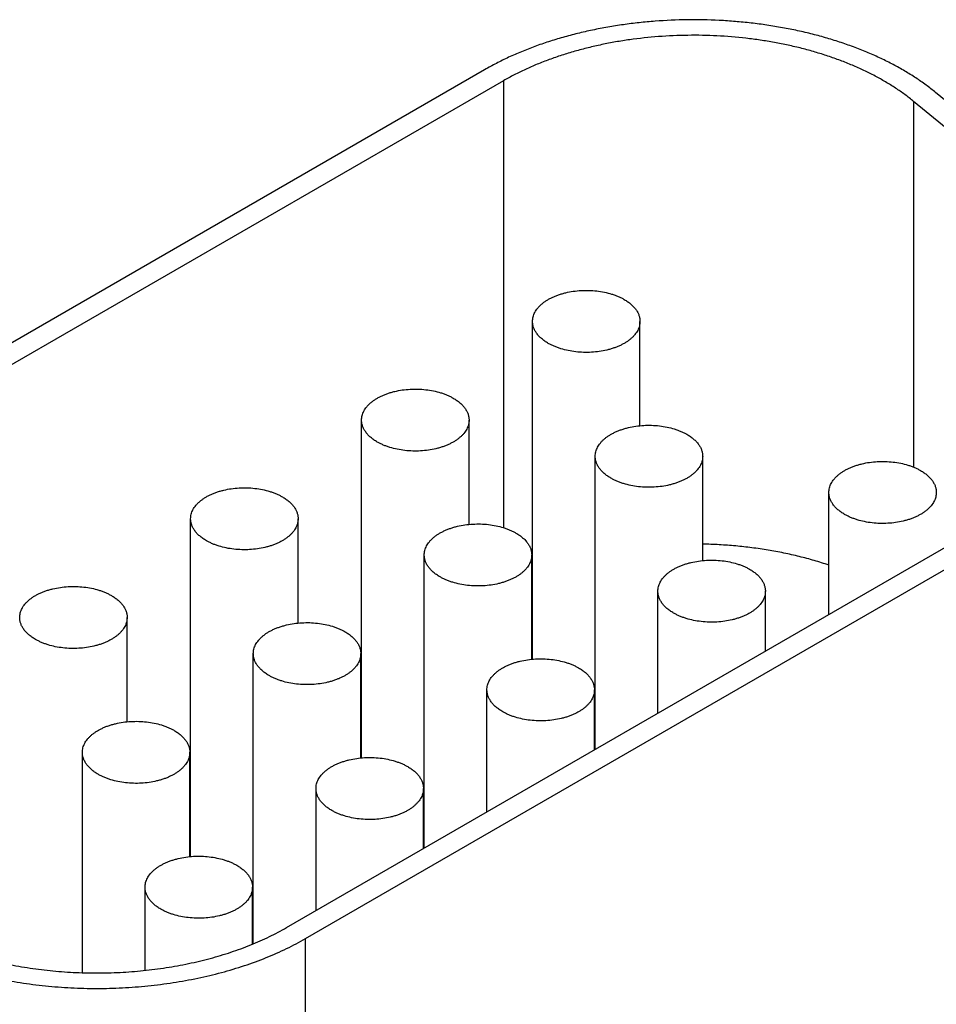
# Model space of a CAD drawing. Header units: inches. Extents: x 0 to 34, y 0 to 22.
# Tile 61 of 70: x 26.327 to 26.669, y 17.605 to 17.972. Entities that reach past the tile are written whole.
import ezdxf

# ---------------------------------------------------------------- set-up
doc = ezdxf.new("R2010")
doc.units = ezdxf.units.IN
doc.header["$LTSCALE"] = 1.87
doc.header["$MEASUREMENT"] = 0
doc.layers.get('0').update_dxf_attribs({"linetype": 'CONTINUOUS'})

msp = doc.modelspace()

# ---------------------------------------------------------------- linework, layer by layer
at = {"color": 7, "linetype": 'CONTINUOUS'}
for p, q in [((26.50047, 17.95304), (26.17096, 17.76279)), ((26.50754, 17.94896), (26.17803, 17.75871)), ((26.50754, 17.94896), (26.50754, 17.78253)), ((26.74349, 17.88261), (26.66836, 17.94456)), ((26.66017, 17.94125), (26.66017, 17.80508)), ((26.7353, 17.8793), (26.66017, 17.94125)), ((26.5183, 17.73358), (26.5183, 17.85935)), ((26.5583, 17.82051), (26.5583, 17.85935)), ((26.45466, 17.69684), (26.45466, 17.8226)), ((26.49466, 17.78377), (26.49466, 17.8226)), ((26.54164, 17.7), (26.54164, 17.80913)), ((26.58164, 17.77029), (26.58164, 17.80913)), ((26.42675, 17.63367), (26.7241, 17.80535)), ((26.43383, 17.62959), (26.73117, 17.80127)), ((26.62861, 17.75022), (26.62861, 17.79566)), ((26.39102, 17.66009), (26.39102, 17.78586)), ((26.43102, 17.74702), (26.43102, 17.78586)), ((26.478, 17.66326), (26.478, 17.77239)), ((26.518, 17.73355), (26.518, 17.77239)), ((26.56497, 17.71348), (26.56497, 17.75891)), ((26.60497, 17.73657), (26.60497, 17.75891)), ((26.36738, 17.71028), (26.36738, 17.74912)), ((26.41436, 17.6276), (26.41436, 17.73564)), ((26.45436, 17.69681), (26.45436, 17.73564)), ((26.45466, 17.72901), (26.45436, 17.72883)), ((26.50133, 17.67673), (26.50133, 17.72217)), ((26.54133, 17.69983), (26.54133, 17.72217)), ((26.35072, 17.61686), (26.35072, 17.6989)), ((26.39072, 17.66006), (26.39072, 17.6989)), ((26.39102, 17.69226), (26.39072, 17.69209)), ((26.43769, 17.63999), (26.43769, 17.68543)), ((26.47769, 17.66308), (26.47769, 17.68543)), ((26.37405, 17.61772), (26.37405, 17.64868)), ((26.41405, 17.62747), (26.41405, 17.64868)), ((26.43383, 17.46132), (26.43383, 17.62959))]:
    msp.add_line(p, q, dxfattribs=at)
msp.add_arc((26.56379, 17.65974), 0.1146, 113.3949, 113.5606, dxfattribs=at)
for points, knots in [([(26.66836, 17.94456), (26.6672, 17.94552), (26.66477, 17.94741), (26.66094, 17.95007), (26.65686, 17.95261), (26.65255, 17.95501), (26.64802, 17.95728), (26.64328, 17.9594), (26.63834, 17.96137), (26.63323, 17.96318), (26.62796, 17.96483), (26.62254, 17.96631), (26.61698, 17.96761), (26.61132, 17.96874), (26.60555, 17.96969), (26.5997, 17.97046), (26.59379, 17.97104), (26.58584, 17.97157), (26.57586, 17.97176), (26.56589, 17.97132), (26.55798, 17.97059), (26.55212, 17.96986), (26.54634, 17.96895), (26.54065, 17.96785), (26.53507, 17.96658), (26.52962, 17.96514), (26.52432, 17.96352), (26.51917, 17.96175), (26.5142, 17.95981), (26.50942, 17.95772), (26.50485, 17.95548), (26.50191, 17.95387), (26.50047, 17.95304)], [0, 0, 0, 0, 0.025635, 0.052051, 0.079243, 0.107194, 0.135883, 0.165278, 0.195346, 0.226045, 0.25733, 0.28915, 0.321451, 0.354178, 0.38727, 0.420665, 0.454299, 0.488107, 0.555969, 0.623725, 0.657399, 0.690847, 0.724004, 0.756809, 0.7892, 0.821121, 0.852516, 0.883336, 0.913534, 0.943067, 0.971899, 1, 1, 1, 1]), ([(26.66017, 17.94125), (26.65911, 17.94212), (26.65691, 17.94384), (26.65342, 17.94626), (26.64971, 17.94856), (26.64579, 17.95075), (26.64167, 17.95281), (26.63736, 17.95474), (26.63288, 17.95653), (26.62823, 17.95818), (26.62344, 17.95967), (26.61851, 17.96102), (26.61346, 17.96221), (26.60831, 17.96323), (26.60307, 17.9641), (26.59596, 17.96503), (26.58695, 17.96577), (26.57608, 17.96597), (26.56523, 17.9655), (26.55628, 17.96453), (26.54924, 17.96342), (26.54407, 17.96242), (26.539, 17.96127), (26.53404, 17.95996), (26.52922, 17.95849), (26.52454, 17.95687), (26.52003, 17.95511), (26.51568, 17.95321), (26.51152, 17.95117), (26.50885, 17.94971), (26.50754, 17.94896)], [0, 0, 0, 0, 0.025635, 0.052052, 0.079244, 0.107196, 0.135885, 0.165281, 0.19535, 0.226049, 0.257334, 0.289155, 0.321457, 0.354184, 0.387276, 0.420672, 0.488107, 0.55597, 0.623727, 0.690841, 0.723999, 0.756804, 0.789196, 0.821117, 0.852514, 0.883334, 0.913532, 0.943066, 0.971899, 1, 1, 1, 1]), ([(26.5183, 17.85935), (26.5183, 17.85963), (26.51834, 17.8602), (26.5185, 17.86105), (26.51878, 17.86189), (26.51915, 17.86272), (26.51964, 17.86352), (26.52022, 17.86431), (26.5209, 17.86506), (26.52168, 17.86579), (26.52254, 17.86647), (26.52349, 17.86712), (26.52452, 17.86773), (26.52562, 17.86829), (26.52679, 17.86881), (26.52803, 17.86927), (26.52932, 17.86968), (26.53112, 17.87015), (26.53346, 17.8706), (26.53635, 17.87088), (26.53928, 17.87092), (26.54219, 17.87072), (26.54502, 17.87027), (26.54728, 17.8697), (26.549, 17.86912), (26.55021, 17.86864), (26.55136, 17.86811), (26.55209, 17.86772), (26.55244, 17.86751)], [0, 0, 0, 0, 0.021327, 0.042883, 0.064883, 0.087522, 0.110966, 0.135347, 0.160764, 0.187283, 0.214939, 0.243743, 0.273676, 0.304704, 0.336768, 0.369798, 0.403707, 0.438397, 0.509663, 0.582667, 0.656378, 0.729734, 0.80169, 0.871263, 0.904889, 0.937606, 0.969332, 1, 1, 1, 1]), ([(26.55244, 17.86751), (26.5529, 17.86725), (26.55375, 17.86671), (26.55493, 17.8658), (26.55594, 17.86483), (26.55679, 17.8638), (26.55746, 17.86273), (26.55787, 17.8618), (26.55809, 17.86105), (26.55821, 17.86048), (26.55829, 17.85992), (26.5583, 17.85954), (26.5583, 17.85935)], [0, 0, 0, 0, 0.148575, 0.289441, 0.422637, 0.548533, 0.667869, 0.781787, 0.837223, 0.891909, 0.946084, 1, 1, 1, 1]), ([(26.52416, 17.85118), (26.52371, 17.85144), (26.52285, 17.85199), (26.52168, 17.8529), (26.52066, 17.85387), (26.51982, 17.85489), (26.51915, 17.85597), (26.51874, 17.8569), (26.51851, 17.85765), (26.51839, 17.85821), (26.51832, 17.85878), (26.5183, 17.85916), (26.5183, 17.85935)], [0, 0, 0, 0, 0.148575, 0.289441, 0.422637, 0.548533, 0.667869, 0.781787, 0.837223, 0.891909, 0.946084, 1, 1, 1, 1]), ([(26.5583, 17.85935), (26.5583, 17.85907), (26.55827, 17.85849), (26.5581, 17.85764), (26.55783, 17.8568), (26.55745, 17.85598), (26.55697, 17.85517), (26.55639, 17.85439), (26.5557, 17.85364), (26.55493, 17.85291), (26.55407, 17.85222), (26.55312, 17.85158), (26.55209, 17.85097), (26.55098, 17.85041), (26.54981, 17.84989), (26.54858, 17.84943), (26.54729, 17.84902), (26.54549, 17.84855), (26.54315, 17.8481), (26.54026, 17.84782), (26.53732, 17.84777), (26.53441, 17.84798), (26.53159, 17.84843), (26.52933, 17.849), (26.52761, 17.84958), (26.5264, 17.85006), (26.52525, 17.85059), (26.52451, 17.85098), (26.52416, 17.85118)], [0, 0, 0, 0, 0.021327, 0.042883, 0.064883, 0.087522, 0.110966, 0.135347, 0.160764, 0.187283, 0.214939, 0.243743, 0.273676, 0.304704, 0.336768, 0.369798, 0.403707, 0.438397, 0.509663, 0.582667, 0.656378, 0.729734, 0.80169, 0.871263, 0.904889, 0.937606, 0.969332, 1, 1, 1, 1]), ([(26.45466, 17.8226), (26.45466, 17.82289), (26.4547, 17.82346), (26.45486, 17.82431), (26.45514, 17.82515), (26.45551, 17.82597), (26.456, 17.82678), (26.45658, 17.82756), (26.45726, 17.82832), (26.45804, 17.82904), (26.4589, 17.82973), (26.45985, 17.83038), (26.46088, 17.83099), (26.46198, 17.83155), (26.46315, 17.83206), (26.46439, 17.83252), (26.46568, 17.83293), (26.46748, 17.83341), (26.46982, 17.83385), (26.47271, 17.83414), (26.47564, 17.83418), (26.47855, 17.83397), (26.48138, 17.83353), (26.48364, 17.83295), (26.48536, 17.83238), (26.48657, 17.8319), (26.48772, 17.83137), (26.48845, 17.83097), (26.48881, 17.83077)], [0, 0, 0, 0, 0.021327, 0.042883, 0.064883, 0.087522, 0.110966, 0.135347, 0.160764, 0.187283, 0.214939, 0.243743, 0.273676, 0.304704, 0.336768, 0.369798, 0.403707, 0.438397, 0.509663, 0.582667, 0.656378, 0.729734, 0.80169, 0.871263, 0.904889, 0.937606, 0.969332, 1, 1, 1, 1]), ([(26.48881, 17.83077), (26.48926, 17.83051), (26.49011, 17.82997), (26.49129, 17.82906), (26.4923, 17.82809), (26.49315, 17.82706), (26.49382, 17.82599), (26.49423, 17.82506), (26.49445, 17.8243), (26.49457, 17.82374), (26.49465, 17.82317), (26.49466, 17.82279), (26.49466, 17.8226)], [0, 0, 0, 0, 0.148575, 0.289441, 0.422637, 0.548533, 0.667869, 0.781787, 0.837223, 0.891909, 0.946084, 1, 1, 1, 1]), ([(26.46052, 17.81444), (26.46007, 17.8147), (26.45921, 17.81524), (26.45804, 17.81615), (26.45702, 17.81712), (26.45618, 17.81815), (26.45551, 17.81922), (26.4551, 17.82015), (26.45487, 17.82091), (26.45475, 17.82147), (26.45468, 17.82204), (26.45466, 17.82242), (26.45466, 17.8226)], [0, 0, 0, 0, 0.148575, 0.289441, 0.422637, 0.548533, 0.667869, 0.781787, 0.837223, 0.891909, 0.946084, 1, 1, 1, 1]), ([(26.49466, 17.8226), (26.49466, 17.82232), (26.49463, 17.82175), (26.49446, 17.8209), (26.49419, 17.82006), (26.49381, 17.81924), (26.49333, 17.81843), (26.49275, 17.81765), (26.49207, 17.81689), (26.49129, 17.81617), (26.49043, 17.81548), (26.48948, 17.81483), (26.48845, 17.81422), (26.48734, 17.81366), (26.48617, 17.81315), (26.48494, 17.81269), (26.48365, 17.81228), (26.48185, 17.8118), (26.47951, 17.81136), (26.47662, 17.81107), (26.47369, 17.81103), (26.47078, 17.81124), (26.46795, 17.81168), (26.46569, 17.81226), (26.46397, 17.81283), (26.46276, 17.81331), (26.46161, 17.81384), (26.46087, 17.81424), (26.46052, 17.81444)], [0, 0, 0, 0, 0.021327, 0.042883, 0.064883, 0.087522, 0.110966, 0.135347, 0.160764, 0.187283, 0.214939, 0.243743, 0.273676, 0.304704, 0.336768, 0.369798, 0.403707, 0.438397, 0.509663, 0.582667, 0.656378, 0.729734, 0.80169, 0.871263, 0.904889, 0.937606, 0.969332, 1, 1, 1, 1]), ([(26.54164, 17.80913), (26.54164, 17.80942), (26.54167, 17.80999), (26.54184, 17.81084), (26.54211, 17.81168), (26.54249, 17.8125), (26.54297, 17.81331), (26.54355, 17.81409), (26.54424, 17.81484), (26.54501, 17.81557), (26.54587, 17.81626), (26.54682, 17.81691), (26.54785, 17.81751), (26.54896, 17.81808), (26.55013, 17.81859), (26.55136, 17.81905), (26.55265, 17.81946), (26.55445, 17.81994), (26.55679, 17.82038), (26.55968, 17.82067), (26.56262, 17.82071), (26.56553, 17.8205), (26.56835, 17.82005), (26.57062, 17.81948), (26.57233, 17.8189), (26.57354, 17.81842), (26.57469, 17.81789), (26.57543, 17.8175), (26.57578, 17.8173)], [0, 0, 0, 0, 0.021327, 0.042883, 0.064883, 0.087522, 0.110966, 0.135347, 0.160764, 0.187283, 0.214939, 0.243743, 0.273676, 0.304704, 0.336768, 0.369798, 0.403707, 0.438397, 0.509663, 0.582667, 0.656378, 0.729734, 0.80169, 0.871263, 0.904889, 0.937606, 0.969332, 1, 1, 1, 1]), ([(26.57578, 17.8173), (26.57623, 17.81704), (26.57709, 17.81649), (26.57826, 17.81558), (26.57928, 17.81461), (26.58012, 17.81359), (26.58079, 17.81251), (26.5812, 17.81158), (26.58143, 17.81083), (26.58155, 17.81027), (26.58162, 17.8097), (26.58164, 17.80932), (26.58164, 17.80913)], [0, 0, 0, 0, 0.148575, 0.289441, 0.422637, 0.548533, 0.667869, 0.781787, 0.837223, 0.891909, 0.946084, 1, 1, 1, 1]), ([(26.5475, 17.80097), (26.54704, 17.80123), (26.54619, 17.80177), (26.54501, 17.80268), (26.544, 17.80365), (26.54315, 17.80468), (26.54248, 17.80575), (26.54207, 17.80668), (26.54185, 17.80743), (26.54173, 17.808), (26.54165, 17.80856), (26.54164, 17.80894), (26.54164, 17.80913)], [0, 0, 0, 0, 0.148575, 0.289441, 0.422637, 0.548533, 0.667869, 0.781787, 0.837223, 0.891909, 0.946084, 1, 1, 1, 1]), ([(26.58164, 17.80913), (26.58164, 17.80885), (26.5816, 17.80828), (26.58144, 17.80743), (26.58116, 17.80659), (26.58079, 17.80576), (26.5803, 17.80496), (26.57972, 17.80417), (26.57904, 17.80342), (26.57826, 17.8027), (26.5774, 17.80201), (26.57645, 17.80136), (26.57542, 17.80075), (26.57432, 17.80019), (26.57315, 17.79967), (26.57191, 17.79921), (26.57062, 17.7988), (26.56882, 17.79833), (26.56648, 17.79789), (26.56359, 17.7976), (26.56066, 17.79756), (26.55775, 17.79776), (26.55492, 17.79821), (26.55266, 17.79878), (26.55094, 17.79936), (26.54973, 17.79984), (26.54858, 17.80037), (26.54785, 17.80076), (26.5475, 17.80097)], [0, 0, 0, 0, 0.021327, 0.042883, 0.064883, 0.087522, 0.110966, 0.135347, 0.160764, 0.187283, 0.214939, 0.243743, 0.273676, 0.304704, 0.336768, 0.369798, 0.403707, 0.438397, 0.509663, 0.582667, 0.656378, 0.729734, 0.80169, 0.871263, 0.904889, 0.937606, 0.969332, 1, 1, 1, 1]), ([(26.62861, 17.79566), (26.62861, 17.79594), (26.62865, 17.79651), (26.62881, 17.79736), (26.62908, 17.7982), (26.62946, 17.79903), (26.62995, 17.79983), (26.63053, 17.80062), (26.63121, 17.80137), (26.63198, 17.8021), (26.63285, 17.80278), (26.6338, 17.80343), (26.63483, 17.80404), (26.63593, 17.8046), (26.6371, 17.80512), (26.63834, 17.80558), (26.63963, 17.80599), (26.64143, 17.80646), (26.64377, 17.80691), (26.64666, 17.80719), (26.64959, 17.80723), (26.6525, 17.80703), (26.65533, 17.80658), (26.65759, 17.80601), (26.6593, 17.80543), (26.66052, 17.80495), (26.66167, 17.80442), (26.6624, 17.80403), (26.66275, 17.80382)], [0, 0, 0, 0, 0.021327, 0.042883, 0.064883, 0.087522, 0.110966, 0.135347, 0.160764, 0.187283, 0.214939, 0.243743, 0.273676, 0.304704, 0.336768, 0.369798, 0.403707, 0.438397, 0.509663, 0.582667, 0.656378, 0.729734, 0.80169, 0.871263, 0.904889, 0.937606, 0.969332, 1, 1, 1, 1]), ([(26.66275, 17.80382), (26.6632, 17.80356), (26.66406, 17.80302), (26.66524, 17.80211), (26.66625, 17.80114), (26.6671, 17.80011), (26.66777, 17.79904), (26.66818, 17.79811), (26.6684, 17.79736), (26.66852, 17.79679), (26.6686, 17.79623), (26.66861, 17.79585), (26.66861, 17.79566)], [0, 0, 0, 0, 0.148575, 0.289441, 0.422637, 0.548533, 0.667869, 0.781787, 0.837223, 0.891909, 0.946084, 1, 1, 1, 1]), ([(26.39102, 17.78586), (26.39102, 17.78614), (26.39106, 17.78672), (26.39122, 17.78756), (26.3915, 17.7884), (26.39187, 17.78923), (26.39236, 17.79004), (26.39294, 17.79082), (26.39362, 17.79157), (26.3944, 17.7923), (26.39526, 17.79298), (26.39621, 17.79363), (26.39724, 17.79424), (26.39834, 17.7948), (26.39951, 17.79532), (26.40075, 17.79578), (26.40204, 17.79619), (26.40384, 17.79666), (26.40618, 17.79711), (26.40907, 17.79739), (26.412, 17.79744), (26.41491, 17.79723), (26.41774, 17.79678), (26.42, 17.79621), (26.42172, 17.79563), (26.42293, 17.79515), (26.42408, 17.79462), (26.42481, 17.79423), (26.42517, 17.79403)], [0, 0, 0, 0, 0.021327, 0.042883, 0.064883, 0.087522, 0.110966, 0.135347, 0.160764, 0.187283, 0.214939, 0.243743, 0.273676, 0.304704, 0.336768, 0.369798, 0.403707, 0.438397, 0.509663, 0.582667, 0.656378, 0.729734, 0.80169, 0.871263, 0.904889, 0.937606, 0.969332, 1, 1, 1, 1]), ([(26.63447, 17.78749), (26.63402, 17.78775), (26.63316, 17.7883), (26.63199, 17.78921), (26.63097, 17.79018), (26.63012, 17.7912), (26.62946, 17.79228), (26.62905, 17.79321), (26.62882, 17.79396), (26.6287, 17.79452), (26.62863, 17.79509), (26.62861, 17.79547), (26.62861, 17.79566)], [0, 0, 0, 0, 0.148575, 0.289441, 0.422637, 0.548533, 0.667869, 0.781787, 0.837223, 0.891909, 0.946084, 1, 1, 1, 1]), ([(26.66861, 17.79566), (26.66861, 17.79538), (26.66857, 17.7948), (26.66841, 17.79395), (26.66814, 17.79311), (26.66776, 17.79229), (26.66728, 17.79148), (26.66669, 17.7907), (26.66601, 17.78995), (26.66524, 17.78922), (26.66437, 17.78853), (26.66342, 17.78788), (26.6624, 17.78728), (26.66129, 17.78672), (26.66012, 17.7862), (26.65889, 17.78574), (26.6576, 17.78533), (26.6558, 17.78486), (26.65345, 17.78441), (26.65056, 17.78412), (26.64763, 17.78408), (26.64472, 17.78429), (26.6419, 17.78474), (26.63963, 17.78531), (26.63792, 17.78589), (26.6367, 17.78637), (26.63556, 17.7869), (26.63482, 17.78729), (26.63447, 17.78749)], [0, 0, 0, 0, 0.021327, 0.042883, 0.064883, 0.087522, 0.110966, 0.135347, 0.160764, 0.187283, 0.214939, 0.243743, 0.273676, 0.304704, 0.336768, 0.369798, 0.403707, 0.438397, 0.509663, 0.582667, 0.656378, 0.729734, 0.80169, 0.871263, 0.904889, 0.937606, 0.969332, 1, 1, 1, 1]), ([(26.42517, 17.79403), (26.42562, 17.79377), (26.42648, 17.79322), (26.42765, 17.79231), (26.42866, 17.79134), (26.42951, 17.79031), (26.43018, 17.78924), (26.43059, 17.78831), (26.43081, 17.78756), (26.43093, 17.787), (26.43101, 17.78643), (26.43102, 17.78605), (26.43102, 17.78586)], [0, 0, 0, 0, 0.148575, 0.289441, 0.422637, 0.548533, 0.667869, 0.781787, 0.837223, 0.891909, 0.946084, 1, 1, 1, 1]), ([(26.39688, 17.77769), (26.39643, 17.77796), (26.39557, 17.7785), (26.3944, 17.77941), (26.39338, 17.78038), (26.39254, 17.78141), (26.39187, 17.78248), (26.39146, 17.78341), (26.39123, 17.78416), (26.39111, 17.78473), (26.39104, 17.78529), (26.39102, 17.78567), (26.39102, 17.78586)], [0, 0, 0, 0, 0.148575, 0.289441, 0.422637, 0.548533, 0.667869, 0.781787, 0.837223, 0.891909, 0.946084, 1, 1, 1, 1]), ([(26.43102, 17.78586), (26.43102, 17.78558), (26.43099, 17.78501), (26.43082, 17.78416), (26.43055, 17.78332), (26.43017, 17.78249), (26.42969, 17.78168), (26.42911, 17.7809), (26.42843, 17.78015), (26.42765, 17.77942), (26.42679, 17.77874), (26.42584, 17.77809), (26.42481, 17.77748), (26.4237, 17.77692), (26.42253, 17.7764), (26.4213, 17.77594), (26.42001, 17.77553), (26.41821, 17.77506), (26.41587, 17.77461), (26.41298, 17.77433), (26.41005, 17.77429), (26.40714, 17.77449), (26.40431, 17.77494), (26.40205, 17.77551), (26.40033, 17.77609), (26.39912, 17.77657), (26.39797, 17.7771), (26.39723, 17.77749), (26.39688, 17.77769)], [0, 0, 0, 0, 0.021327, 0.042883, 0.064883, 0.087522, 0.110966, 0.135347, 0.160764, 0.187283, 0.214939, 0.243743, 0.273676, 0.304704, 0.336768, 0.369798, 0.403707, 0.438397, 0.509663, 0.582667, 0.656378, 0.729734, 0.80169, 0.871263, 0.904889, 0.937606, 0.969332, 1, 1, 1, 1]), ([(26.478, 17.77239), (26.478, 17.77267), (26.47803, 17.77324), (26.4782, 17.77409), (26.47847, 17.77493), (26.47885, 17.77576), (26.47933, 17.77656), (26.47991, 17.77735), (26.4806, 17.7781), (26.48137, 17.77882), (26.48224, 17.77951), (26.48318, 17.78016), (26.48421, 17.78077), (26.48532, 17.78133), (26.48649, 17.78184), (26.48772, 17.78231), (26.48901, 17.78272), (26.49081, 17.78319), (26.49316, 17.78363), (26.49604, 17.78392), (26.49898, 17.78396), (26.50189, 17.78376), (26.50471, 17.78331), (26.50698, 17.78273), (26.50869, 17.78216), (26.5099, 17.78168), (26.51105, 17.78115), (26.51179, 17.78076), (26.51214, 17.78055)], [0, 0, 0, 0, 0.021327, 0.042883, 0.064883, 0.087522, 0.110966, 0.135347, 0.160764, 0.187283, 0.214939, 0.243743, 0.273676, 0.304704, 0.336768, 0.369798, 0.403707, 0.438397, 0.509663, 0.582667, 0.656378, 0.729734, 0.80169, 0.871263, 0.904889, 0.937606, 0.969332, 1, 1, 1, 1]), ([(26.51214, 17.78055), (26.51259, 17.78029), (26.51345, 17.77975), (26.51462, 17.77884), (26.51564, 17.77787), (26.51648, 17.77684), (26.51715, 17.77577), (26.51756, 17.77484), (26.51779, 17.77409), (26.51791, 17.77352), (26.51798, 17.77296), (26.518, 17.77258), (26.518, 17.77239)], [0, 0, 0, 0, 0.148575, 0.289441, 0.422637, 0.548533, 0.667869, 0.781787, 0.837223, 0.891909, 0.946084, 1, 1, 1, 1]), ([(26.62862, 17.76859), (26.62683, 17.7692), (26.62317, 17.77034), (26.61757, 17.77184), (26.61183, 17.77314), (26.60595, 17.77423), (26.59998, 17.77511), (26.59391, 17.77578), (26.58779, 17.77622), (26.58369, 17.77638), (26.58164, 17.77642)], [0, 0, 0, 0, 0.118952, 0.240197, 0.363471, 0.488494, 0.61497, 0.742592, 0.871043, 1, 1, 1, 1]), ([(26.48386, 17.76422), (26.4834, 17.76448), (26.48255, 17.76503), (26.48137, 17.76594), (26.48036, 17.76691), (26.47951, 17.76793), (26.47884, 17.769), (26.47843, 17.76994), (26.47821, 17.77069), (26.47809, 17.77125), (26.47801, 17.77182), (26.478, 17.7722), (26.478, 17.77239)], [0, 0, 0, 0, 0.148575, 0.289441, 0.422637, 0.548533, 0.667869, 0.781787, 0.837223, 0.891909, 0.946084, 1, 1, 1, 1]), ([(26.518, 17.77239), (26.518, 17.7721), (26.51796, 17.77153), (26.5178, 17.77068), (26.51752, 17.76984), (26.51715, 17.76902), (26.51666, 17.76821), (26.51608, 17.76743), (26.5154, 17.76667), (26.51462, 17.76595), (26.51376, 17.76526), (26.51281, 17.76461), (26.51178, 17.76401), (26.51068, 17.76344), (26.50951, 17.76293), (26.50827, 17.76247), (26.50698, 17.76206), (26.50518, 17.76158), (26.50284, 17.76114), (26.49995, 17.76085), (26.49702, 17.76081), (26.49411, 17.76102), (26.49128, 17.76147), (26.48902, 17.76204), (26.48731, 17.76262), (26.48609, 17.7631), (26.48494, 17.76363), (26.48421, 17.76402), (26.48386, 17.76422)], [0, 0, 0, 0, 0.021327, 0.042883, 0.064883, 0.087522, 0.110966, 0.135347, 0.160764, 0.187283, 0.214939, 0.243743, 0.273676, 0.304704, 0.336768, 0.369798, 0.403707, 0.438397, 0.509663, 0.582667, 0.656378, 0.729734, 0.80169, 0.871263, 0.904889, 0.937606, 0.969332, 1, 1, 1, 1]), ([(26.56497, 17.75891), (26.56497, 17.7592), (26.56501, 17.75977), (26.56517, 17.76062), (26.56544, 17.76146), (26.56582, 17.76228), (26.56631, 17.76309), (26.56689, 17.76387), (26.56757, 17.76463), (26.56834, 17.76535), (26.56921, 17.76604), (26.57016, 17.76669), (26.57119, 17.7673), (26.57229, 17.76786), (26.57346, 17.76837), (26.5747, 17.76883), (26.57599, 17.76924), (26.57779, 17.76972), (26.58013, 17.77016), (26.58302, 17.77045), (26.58595, 17.77049), (26.58886, 17.77028), (26.59169, 17.76984), (26.59395, 17.76926), (26.59566, 17.76869), (26.59688, 17.76821), (26.59803, 17.76768), (26.59876, 17.76728), (26.59911, 17.76708)], [0, 0, 0, 0, 0.021327, 0.042883, 0.064883, 0.087522, 0.110966, 0.135347, 0.160764, 0.187283, 0.214939, 0.243743, 0.273676, 0.304704, 0.336768, 0.369798, 0.403707, 0.438397, 0.509663, 0.582667, 0.656378, 0.729734, 0.80169, 0.871263, 0.904889, 0.937606, 0.969332, 1, 1, 1, 1]), ([(26.59911, 17.76708), (26.59957, 17.76682), (26.60042, 17.76628), (26.6016, 17.76537), (26.60261, 17.76439), (26.60346, 17.76337), (26.60413, 17.7623), (26.60454, 17.76137), (26.60476, 17.76061), (26.60488, 17.76005), (26.60496, 17.75948), (26.60497, 17.7591), (26.60497, 17.75891)], [0, 0, 0, 0, 0.148575, 0.289441, 0.422637, 0.548533, 0.667869, 0.781787, 0.837223, 0.891909, 0.946084, 1, 1, 1, 1]), ([(26.32738, 17.74912), (26.32738, 17.7494), (26.32742, 17.74997), (26.32758, 17.75082), (26.32786, 17.75166), (26.32824, 17.75249), (26.32872, 17.75329), (26.3293, 17.75407), (26.32998, 17.75483), (26.33076, 17.75555), (26.33162, 17.75624), (26.33257, 17.75689), (26.3336, 17.7575), (26.3347, 17.75806), (26.33588, 17.75857), (26.33711, 17.75904), (26.3384, 17.75944), (26.3402, 17.75992), (26.34254, 17.76036), (26.34543, 17.76065), (26.34836, 17.76069), (26.35127, 17.76049), (26.3541, 17.76004), (26.35636, 17.75946), (26.35808, 17.75889), (26.35929, 17.75841), (26.36044, 17.75788), (26.36117, 17.75749), (26.36153, 17.75728)], [0, 0, 0, 0, 0.021327, 0.042883, 0.064883, 0.087522, 0.110966, 0.135347, 0.160764, 0.187283, 0.214939, 0.243743, 0.273676, 0.304704, 0.336768, 0.369798, 0.403707, 0.438397, 0.509663, 0.582667, 0.656378, 0.729734, 0.80169, 0.871263, 0.904889, 0.937606, 0.969332, 1, 1, 1, 1]), ([(26.57083, 17.75075), (26.57038, 17.75101), (26.56952, 17.75155), (26.56835, 17.75246), (26.56733, 17.75343), (26.56648, 17.75446), (26.56582, 17.75553), (26.56541, 17.75646), (26.56518, 17.75722), (26.56506, 17.75778), (26.56499, 17.75835), (26.56497, 17.75873), (26.56497, 17.75891)], [0, 0, 0, 0, 0.148575, 0.289441, 0.422637, 0.548533, 0.667869, 0.781787, 0.837223, 0.891909, 0.946084, 1, 1, 1, 1]), ([(26.60497, 17.75891), (26.60497, 17.75863), (26.60494, 17.75806), (26.60477, 17.75721), (26.6045, 17.75637), (26.60412, 17.75554), (26.60364, 17.75474), (26.60305, 17.75396), (26.60237, 17.7532), (26.6016, 17.75248), (26.60073, 17.75179), (26.59979, 17.75114), (26.59876, 17.75053), (26.59765, 17.74997), (26.59648, 17.74946), (26.59525, 17.74899), (26.59396, 17.74859), (26.59216, 17.74811), (26.58981, 17.74767), (26.58693, 17.74738), (26.58399, 17.74734), (26.58108, 17.74754), (26.57826, 17.74799), (26.57599, 17.74857), (26.57428, 17.74914), (26.57307, 17.74962), (26.57192, 17.75015), (26.57118, 17.75054), (26.57083, 17.75075)], [0, 0, 0, 0, 0.021327, 0.042883, 0.064883, 0.087522, 0.110966, 0.135347, 0.160764, 0.187283, 0.214939, 0.243743, 0.273676, 0.304704, 0.336768, 0.369798, 0.403707, 0.438397, 0.509663, 0.582667, 0.656378, 0.729734, 0.80169, 0.871263, 0.904889, 0.937606, 0.969332, 1, 1, 1, 1]), ([(26.36153, 17.75728), (26.36198, 17.75702), (26.36284, 17.75648), (26.36401, 17.75557), (26.36502, 17.7546), (26.36587, 17.75357), (26.36654, 17.7525), (26.36695, 17.75157), (26.36717, 17.75081), (26.3673, 17.75025), (26.36737, 17.74968), (26.36738, 17.7493), (26.36738, 17.74912)], [0, 0, 0, 0, 0.148575, 0.289441, 0.422637, 0.548533, 0.667869, 0.781787, 0.837223, 0.891909, 0.946084, 1, 1, 1, 1]), ([(26.33324, 17.74095), (26.33279, 17.74121), (26.33193, 17.74176), (26.33076, 17.74266), (26.32974, 17.74364), (26.3289, 17.74466), (26.32823, 17.74573), (26.32782, 17.74666), (26.32759, 17.74742), (26.32747, 17.74798), (26.3274, 17.74855), (26.32738, 17.74893), (26.32738, 17.74912)], [0, 0, 0, 0, 0.148575, 0.289441, 0.422637, 0.548533, 0.667869, 0.781787, 0.837223, 0.891909, 0.946084, 1, 1, 1, 1]), ([(26.36738, 17.74912), (26.36738, 17.74883), (26.36735, 17.74826), (26.36718, 17.74741), (26.36691, 17.74657), (26.36653, 17.74575), (26.36605, 17.74494), (26.36547, 17.74416), (26.36479, 17.7434), (26.36401, 17.74268), (26.36315, 17.74199), (26.3622, 17.74134), (26.36117, 17.74073), (26.36006, 17.74017), (26.35889, 17.73966), (26.35766, 17.7392), (26.35637, 17.73879), (26.35457, 17.73831), (26.35223, 17.73787), (26.34934, 17.73758), (26.34641, 17.73754), (26.3435, 17.73775), (26.34067, 17.73819), (26.33841, 17.73877), (26.33669, 17.73934), (26.33548, 17.73982), (26.33433, 17.74035), (26.3336, 17.74075), (26.33324, 17.74095)], [0, 0, 0, 0, 0.021327, 0.042883, 0.064883, 0.087522, 0.110966, 0.135347, 0.160764, 0.187283, 0.214939, 0.243743, 0.273676, 0.304704, 0.336768, 0.369798, 0.403707, 0.438397, 0.509663, 0.582667, 0.656378, 0.729734, 0.80169, 0.871263, 0.904889, 0.937606, 0.969332, 1, 1, 1, 1]), ([(26.41436, 17.73564), (26.41436, 17.73593), (26.41439, 17.7365), (26.41456, 17.73735), (26.41483, 17.73819), (26.41521, 17.73901), (26.41569, 17.73982), (26.41628, 17.7406), (26.41696, 17.74136), (26.41773, 17.74208), (26.4186, 17.74277), (26.41954, 17.74342), (26.42057, 17.74402), (26.42168, 17.74459), (26.42285, 17.7451), (26.42408, 17.74556), (26.42537, 17.74597), (26.42717, 17.74645), (26.42952, 17.74689), (26.4324, 17.74718), (26.43534, 17.74722), (26.43825, 17.74701), (26.44107, 17.74656), (26.44334, 17.74599), (26.44505, 17.74541), (26.44626, 17.74493), (26.44741, 17.7444), (26.44815, 17.74401), (26.4485, 17.74381)], [0, 0, 0, 0, 0.021327, 0.042883, 0.064883, 0.087522, 0.110966, 0.135347, 0.160764, 0.187283, 0.214939, 0.243743, 0.273676, 0.304704, 0.336768, 0.369798, 0.403707, 0.438397, 0.509663, 0.582667, 0.656378, 0.729734, 0.80169, 0.871263, 0.904889, 0.937606, 0.969332, 1, 1, 1, 1]), ([(26.4485, 17.74381), (26.44895, 17.74355), (26.44981, 17.743), (26.45098, 17.7421), (26.452, 17.74112), (26.45285, 17.7401), (26.45351, 17.73903), (26.45392, 17.73809), (26.45415, 17.73734), (26.45427, 17.73678), (26.45434, 17.73621), (26.45436, 17.73583), (26.45436, 17.73564)], [0, 0, 0, 0, 0.148575, 0.289441, 0.422637, 0.548533, 0.667869, 0.781787, 0.837223, 0.891909, 0.946084, 1, 1, 1, 1]), ([(26.42022, 17.72748), (26.41976, 17.72774), (26.41891, 17.72828), (26.41773, 17.72919), (26.41672, 17.73016), (26.41587, 17.73119), (26.4152, 17.73226), (26.41479, 17.73319), (26.41457, 17.73394), (26.41445, 17.73451), (26.41437, 17.73507), (26.41436, 17.73545), (26.41436, 17.73564)], [0, 0, 0, 0, 0.148575, 0.289441, 0.422637, 0.548533, 0.667869, 0.781787, 0.837223, 0.891909, 0.946084, 1, 1, 1, 1]), ([(26.45436, 17.73564), (26.45436, 17.73536), (26.45432, 17.73479), (26.45416, 17.73394), (26.45389, 17.7331), (26.45351, 17.73227), (26.45302, 17.73147), (26.45244, 17.73069), (26.45176, 17.72993), (26.45099, 17.72921), (26.45012, 17.72852), (26.44917, 17.72787), (26.44814, 17.72726), (26.44704, 17.7267), (26.44587, 17.72619), (26.44463, 17.72572), (26.44334, 17.72531), (26.44154, 17.72484), (26.4392, 17.7244), (26.43631, 17.72411), (26.43338, 17.72407), (26.43047, 17.72427), (26.42764, 17.72472), (26.42538, 17.7253), (26.42367, 17.72587), (26.42245, 17.72635), (26.4213, 17.72688), (26.42057, 17.72727), (26.42022, 17.72748)], [0, 0, 0, 0, 0.021327, 0.042883, 0.064883, 0.087522, 0.110966, 0.135347, 0.160764, 0.187283, 0.214939, 0.243743, 0.273676, 0.304704, 0.336768, 0.369798, 0.403707, 0.438397, 0.509663, 0.582667, 0.656378, 0.729734, 0.80169, 0.871263, 0.904889, 0.937606, 0.969332, 1, 1, 1, 1]), ([(26.50133, 17.72217), (26.50133, 17.72245), (26.50137, 17.72302), (26.50153, 17.72387), (26.50181, 17.72471), (26.50218, 17.72554), (26.50267, 17.72635), (26.50325, 17.72713), (26.50393, 17.72788), (26.50471, 17.72861), (26.50557, 17.72929), (26.50652, 17.72994), (26.50755, 17.73055), (26.50865, 17.73111), (26.50982, 17.73163), (26.51106, 17.73209), (26.51235, 17.7325), (26.51415, 17.73297), (26.51649, 17.73342), (26.51938, 17.7337), (26.52231, 17.73375), (26.52522, 17.73354), (26.52805, 17.73309), (26.53031, 17.73252), (26.53202, 17.73194), (26.53324, 17.73146), (26.53439, 17.73093), (26.53512, 17.73054), (26.53547, 17.73034)], [0, 0, 0, 0, 0.021327, 0.042883, 0.064883, 0.087522, 0.110966, 0.135347, 0.160764, 0.187283, 0.214939, 0.243743, 0.273676, 0.304704, 0.336768, 0.369798, 0.403707, 0.438397, 0.509663, 0.582667, 0.656378, 0.729734, 0.80169, 0.871263, 0.904889, 0.937606, 0.969332, 1, 1, 1, 1]), ([(26.53547, 17.73034), (26.53593, 17.73007), (26.53678, 17.72953), (26.53796, 17.72862), (26.53897, 17.72765), (26.53982, 17.72662), (26.54049, 17.72555), (26.5409, 17.72462), (26.54112, 17.72387), (26.54124, 17.7233), (26.54132, 17.72274), (26.54133, 17.72236), (26.54133, 17.72217)], [0, 0, 0, 0, 0.148575, 0.289441, 0.422637, 0.548533, 0.667869, 0.781787, 0.837223, 0.891909, 0.946084, 1, 1, 1, 1]), ([(26.50719, 17.714), (26.50674, 17.71427), (26.50588, 17.71481), (26.50471, 17.71572), (26.50369, 17.71669), (26.50285, 17.71772), (26.50218, 17.71879), (26.50177, 17.71972), (26.50154, 17.72047), (26.50142, 17.72104), (26.50135, 17.7216), (26.50133, 17.72198), (26.50133, 17.72217)], [0, 0, 0, 0, 0.148575, 0.289441, 0.422637, 0.548533, 0.667869, 0.781787, 0.837223, 0.891909, 0.946084, 1, 1, 1, 1]), ([(26.54133, 17.72217), (26.54133, 17.72189), (26.5413, 17.72132), (26.54113, 17.72047), (26.54086, 17.71963), (26.54048, 17.7188), (26.54, 17.71799), (26.53942, 17.71721), (26.53873, 17.71646), (26.53796, 17.71573), (26.53709, 17.71505), (26.53615, 17.7144), (26.53512, 17.71379), (26.53401, 17.71323), (26.53284, 17.71271), (26.53161, 17.71225), (26.53032, 17.71184), (26.52852, 17.71137), (26.52617, 17.71092), (26.52329, 17.71064), (26.52035, 17.71059), (26.51744, 17.7108), (26.51462, 17.71125), (26.51235, 17.71182), (26.51064, 17.7124), (26.50943, 17.71288), (26.50828, 17.71341), (26.50754, 17.7138), (26.50719, 17.714)], [0, 0, 0, 0, 0.021327, 0.042883, 0.064883, 0.087522, 0.110966, 0.135347, 0.160764, 0.187283, 0.214939, 0.243743, 0.273676, 0.304704, 0.336768, 0.369798, 0.403707, 0.438397, 0.509663, 0.582667, 0.656378, 0.729734, 0.80169, 0.871263, 0.904889, 0.937606, 0.969332, 1, 1, 1, 1]), ([(26.35072, 17.6989), (26.35072, 17.69918), (26.35076, 17.69975), (26.35092, 17.7006), (26.35119, 17.70144), (26.35157, 17.70227), (26.35205, 17.70307), (26.35264, 17.70386), (26.35332, 17.70461), (26.35409, 17.70533), (26.35496, 17.70602), (26.35591, 17.70667), (26.35693, 17.70728), (26.35804, 17.70784), (26.35921, 17.70836), (26.36044, 17.70882), (26.36173, 17.70923), (26.36353, 17.7097), (26.36588, 17.71015), (26.36877, 17.71043), (26.3717, 17.71047), (26.37461, 17.71027), (26.37743, 17.70982), (26.3797, 17.70925), (26.38141, 17.70867), (26.38263, 17.70819), (26.38377, 17.70766), (26.38451, 17.70727), (26.38486, 17.70706)], [0, 0, 0, 0, 0.021327, 0.042883, 0.064883, 0.087522, 0.110966, 0.135347, 0.160764, 0.187283, 0.214939, 0.243743, 0.273676, 0.304704, 0.336768, 0.369798, 0.403707, 0.438397, 0.509663, 0.582667, 0.656378, 0.729734, 0.80169, 0.871263, 0.904889, 0.937606, 0.969332, 1, 1, 1, 1]), ([(26.38486, 17.70706), (26.38531, 17.7068), (26.38617, 17.70626), (26.38734, 17.70535), (26.38836, 17.70438), (26.38921, 17.70335), (26.38987, 17.70228), (26.39028, 17.70135), (26.39051, 17.7006), (26.39063, 17.70003), (26.3907, 17.69947), (26.39072, 17.69909), (26.39072, 17.6989)], [0, 0, 0, 0, 0.148575, 0.289441, 0.422637, 0.548533, 0.667869, 0.781787, 0.837223, 0.891909, 0.946084, 1, 1, 1, 1]), ([(26.35658, 17.69073), (26.35613, 17.69099), (26.35527, 17.69154), (26.35409, 17.69245), (26.35308, 17.69342), (26.35223, 17.69444), (26.35156, 17.69552), (26.35115, 17.69645), (26.35093, 17.6972), (26.35081, 17.69776), (26.35073, 17.69833), (26.35072, 17.69871), (26.35072, 17.6989)], [0, 0, 0, 0, 0.148575, 0.289441, 0.422637, 0.548533, 0.667869, 0.781787, 0.837223, 0.891909, 0.946084, 1, 1, 1, 1]), ([(26.39072, 17.6989), (26.39072, 17.69861), (26.39068, 17.69804), (26.39052, 17.69719), (26.39025, 17.69635), (26.38987, 17.69553), (26.38938, 17.69472), (26.3888, 17.69394), (26.38812, 17.69319), (26.38735, 17.69246), (26.38648, 17.69177), (26.38553, 17.69112), (26.3845, 17.69052), (26.3834, 17.68996), (26.38223, 17.68944), (26.38099, 17.68898), (26.3797, 17.68857), (26.3779, 17.6881), (26.37556, 17.68765), (26.37267, 17.68736), (26.36974, 17.68732), (26.36683, 17.68753), (26.364, 17.68798), (26.36174, 17.68855), (26.36003, 17.68913), (26.35881, 17.68961), (26.35766, 17.69014), (26.35693, 17.69053), (26.35658, 17.69073)], [0, 0, 0, 0, 0.021327, 0.042883, 0.064883, 0.087522, 0.110966, 0.135347, 0.160764, 0.187283, 0.214939, 0.243743, 0.273676, 0.304704, 0.336768, 0.369798, 0.403707, 0.438397, 0.509663, 0.582667, 0.656378, 0.729734, 0.80169, 0.871263, 0.904889, 0.937606, 0.969332, 1, 1, 1, 1]), ([(26.43769, 17.68543), (26.43769, 17.68571), (26.43773, 17.68628), (26.43789, 17.68713), (26.43817, 17.68797), (26.43854, 17.68879), (26.43903, 17.6896), (26.43961, 17.69038), (26.44029, 17.69114), (26.44107, 17.69186), (26.44193, 17.69255), (26.44288, 17.6932), (26.44391, 17.69381), (26.44501, 17.69437), (26.44618, 17.69488), (26.44742, 17.69534), (26.44871, 17.69575), (26.45051, 17.69623), (26.45285, 17.69667), (26.45574, 17.69696), (26.45867, 17.697), (26.46158, 17.6968), (26.46441, 17.69635), (26.46667, 17.69577), (26.46839, 17.6952), (26.4696, 17.69472), (26.47075, 17.69419), (26.47148, 17.69379), (26.47183, 17.69359)], [0, 0, 0, 0, 0.021327, 0.042883, 0.064883, 0.087522, 0.110966, 0.135347, 0.160764, 0.187283, 0.214939, 0.243743, 0.273676, 0.304704, 0.336768, 0.369798, 0.403707, 0.438397, 0.509663, 0.582667, 0.656378, 0.729734, 0.80169, 0.871263, 0.904889, 0.937606, 0.969332, 1, 1, 1, 1]), ([(26.47183, 17.69359), (26.47229, 17.69333), (26.47314, 17.69279), (26.47432, 17.69188), (26.47533, 17.69091), (26.47618, 17.68988), (26.47685, 17.68881), (26.47726, 17.68788), (26.47748, 17.68712), (26.4776, 17.68656), (26.47768, 17.68599), (26.47769, 17.68561), (26.47769, 17.68543)], [0, 0, 0, 0, 0.148575, 0.289441, 0.422637, 0.548533, 0.667869, 0.781787, 0.837223, 0.891909, 0.946084, 1, 1, 1, 1]), ([(26.44355, 17.67726), (26.4431, 17.67752), (26.44224, 17.67806), (26.44107, 17.67897), (26.44005, 17.67994), (26.43921, 17.68097), (26.43854, 17.68204), (26.43813, 17.68297), (26.4379, 17.68373), (26.43778, 17.68429), (26.43771, 17.68486), (26.43769, 17.68524), (26.43769, 17.68543)], [0, 0, 0, 0, 0.148575, 0.289441, 0.422637, 0.548533, 0.667869, 0.781787, 0.837223, 0.891909, 0.946084, 1, 1, 1, 1]), ([(26.47769, 17.68543), (26.47769, 17.68514), (26.47766, 17.68457), (26.47749, 17.68372), (26.47722, 17.68288), (26.47684, 17.68206), (26.47636, 17.68125), (26.47578, 17.68047), (26.47509, 17.67971), (26.47432, 17.67899), (26.47346, 17.6783), (26.47251, 17.67765), (26.47148, 17.67704), (26.47037, 17.67648), (26.4692, 17.67597), (26.46797, 17.67551), (26.46668, 17.6751), (26.46488, 17.67462), (26.46254, 17.67418), (26.45965, 17.67389), (26.45671, 17.67385), (26.4538, 17.67406), (26.45098, 17.6745), (26.44871, 17.67508), (26.447, 17.67565), (26.44579, 17.67613), (26.44464, 17.67666), (26.4439, 17.67706), (26.44355, 17.67726)], [0, 0, 0, 0, 0.021327, 0.042883, 0.064883, 0.087522, 0.110966, 0.135347, 0.160764, 0.187283, 0.214939, 0.243743, 0.273676, 0.304704, 0.336768, 0.369798, 0.403707, 0.438397, 0.509663, 0.582667, 0.656378, 0.729734, 0.80169, 0.871263, 0.904889, 0.937606, 0.969332, 1, 1, 1, 1]), ([(26.37405, 17.64868), (26.37405, 17.64896), (26.37409, 17.64954), (26.37425, 17.65039), (26.37453, 17.65123), (26.3749, 17.65205), (26.37539, 17.65286), (26.37597, 17.65364), (26.37665, 17.65439), (26.37743, 17.65512), (26.37829, 17.65581), (26.37924, 17.65646), (26.38027, 17.65706), (26.38137, 17.65762), (26.38254, 17.65814), (26.38378, 17.6586), (26.38507, 17.65901), (26.38687, 17.65948), (26.38921, 17.65993), (26.3921, 17.66022), (26.39503, 17.66026), (26.39794, 17.66005), (26.40077, 17.6596), (26.40303, 17.65903), (26.40475, 17.65845), (26.40596, 17.65797), (26.40711, 17.65744), (26.40784, 17.65705), (26.4082, 17.65685)], [0, 0, 0, 0, 0.021327, 0.042883, 0.064883, 0.087522, 0.110966, 0.135347, 0.160764, 0.187283, 0.214939, 0.243743, 0.273676, 0.304704, 0.336768, 0.369798, 0.403707, 0.438397, 0.509663, 0.582667, 0.656378, 0.729734, 0.80169, 0.871263, 0.904889, 0.937606, 0.969332, 1, 1, 1, 1]), ([(26.4082, 17.65685), (26.40865, 17.65659), (26.4095, 17.65604), (26.41068, 17.65513), (26.41169, 17.65416), (26.41254, 17.65314), (26.41321, 17.65206), (26.41362, 17.65113), (26.41384, 17.65038), (26.41396, 17.64982), (26.41404, 17.64925), (26.41405, 17.64887), (26.41405, 17.64868)], [0, 0, 0, 0, 0.148575, 0.289441, 0.422637, 0.548533, 0.667869, 0.781787, 0.837223, 0.891909, 0.946084, 1, 1, 1, 1]), ([(26.37991, 17.64052), (26.37946, 17.64078), (26.3786, 17.64132), (26.37743, 17.64223), (26.37641, 17.6432), (26.37557, 17.64423), (26.3749, 17.6453), (26.37449, 17.64623), (26.37426, 17.64698), (26.37414, 17.64755), (26.37407, 17.64811), (26.37405, 17.64849), (26.37405, 17.64868)], [0, 0, 0, 0, 0.148575, 0.289441, 0.422637, 0.548533, 0.667869, 0.781787, 0.837223, 0.891909, 0.946084, 1, 1, 1, 1]), ([(26.41405, 17.64868), (26.41405, 17.6484), (26.41402, 17.64783), (26.41385, 17.64698), (26.41358, 17.64614), (26.4132, 17.64531), (26.41272, 17.64451), (26.41214, 17.64372), (26.41146, 17.64297), (26.41068, 17.64224), (26.40982, 17.64156), (26.40887, 17.64091), (26.40784, 17.6403), (26.40673, 17.63974), (26.40556, 17.63922), (26.40433, 17.63876), (26.40304, 17.63835), (26.40124, 17.63788), (26.3989, 17.63743), (26.39601, 17.63715), (26.39308, 17.63711), (26.39016, 17.63731), (26.38734, 17.63776), (26.38508, 17.63833), (26.38336, 17.63891), (26.38215, 17.63939), (26.381, 17.63992), (26.38026, 17.64031), (26.37991, 17.64052)], [0, 0, 0, 0, 0.021327, 0.042883, 0.064883, 0.087522, 0.110966, 0.135347, 0.160764, 0.187283, 0.214939, 0.243743, 0.273676, 0.304704, 0.336768, 0.369798, 0.403707, 0.438397, 0.509663, 0.582667, 0.656378, 0.729734, 0.80169, 0.871263, 0.904889, 0.937606, 0.969332, 1, 1, 1, 1]), ([(26.29869, 17.6272), (26.30111, 17.62622), (26.30609, 17.6244), (26.31383, 17.62208), (26.32188, 17.62016), (26.33019, 17.61865), (26.3387, 17.61756), (26.34734, 17.61691), (26.35604, 17.61669), (26.36475, 17.61691), (26.37339, 17.61756), (26.38189, 17.61865), (26.39021, 17.62016), (26.39826, 17.62208), (26.40599, 17.6244), (26.41335, 17.62709), (26.42027, 17.63015), (26.42465, 17.63246), (26.42675, 17.63367)], [0, 0, 0, 0, 0.059331, 0.120483, 0.183202, 0.247205, 0.312189, 0.377837, 0.443819, 0.509801, 0.575449, 0.640434, 0.704437, 0.767155, 0.828307, 0.887638, 0.944929, 1, 1, 1, 1]), ([(26.29295, 17.62247), (26.29561, 17.6214), (26.3011, 17.61938), (26.30961, 17.61684), (26.31846, 17.61472), (26.32761, 17.61306), (26.33697, 17.61187), (26.34647, 17.61115), (26.35604, 17.61091), (26.36562, 17.61115), (26.37512, 17.61187), (26.38448, 17.61306), (26.39362, 17.61472), (26.40248, 17.61684), (26.41099, 17.61938), (26.41908, 17.62235), (26.42669, 17.62571), (26.43151, 17.62826), (26.43383, 17.62959)], [0, 0, 0, 0, 0.059331, 0.120483, 0.183202, 0.247205, 0.312189, 0.377837, 0.443819, 0.509801, 0.575449, 0.640434, 0.704437, 0.767155, 0.828307, 0.887638, 0.944929, 1, 1, 1, 1])]:
    msp.add_open_spline(points, degree=3, knots=knots, dxfattribs=at)

doc.saveas('drawing.dxf')
